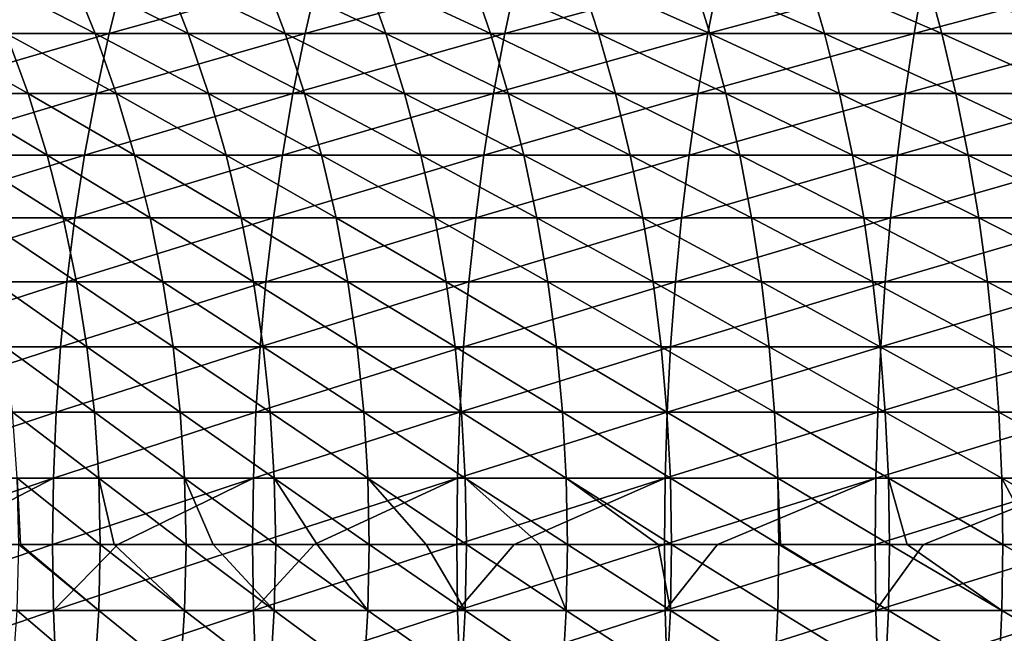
# Model space of a CAD drawing. Header units: metres. Extents: x -410 to 15, y -15 to 15.
# Tile 28 of 256: x -384 to -375, y -1 to 5. Entities that reach past the tile are written whole.
import ezdxf

# ---------------------------------------------------------------- set-up
doc = ezdxf.new("R2010")
doc.units = ezdxf.units.M
doc.layers.add('solid_508382', color=7, linetype='CONTINUOUS')

msp = doc.modelspace()

# ---------------------------------------------------------------- linework, layer by layer
at = {"layer": 'solid_508382'}
for points in [[(-384.750488, 4.600192, 155.849258), (-383.024231, 4.600192, 156.80925), (-382.891693, 5.125, 156.559219)], [(-384.608032, 5.125, 155.604767), (-384.750488, 4.600192, 155.849258), (-382.891693, 5.125, 156.559219)], [(-384.17041, 5.125, 132.981979), (-383.36322, 5.125, 133.937119), (-383.150818, 4.600192, 133.750168)], [(-383.950653, 4.600192, 132.803711), (-384.17041, 5.125, 132.981979), (-383.150818, 4.600192, 133.750168)], [(-383.36322, 5.125, 133.937119), (-382.518341, 5.125, 134.85907), (-382.313599, 4.600192, 134.663742)], [(-383.150818, 4.600192, 133.750168), (-383.36322, 5.125, 133.937119), (-382.313599, 4.600192, 134.663742)], [(-383.024231, 4.600192, 156.80925), (-381.260803, 4.600192, 157.699112), (-381.138428, 5.125, 157.44397)], [(-382.891693, 5.125, 156.559219), (-383.024231, 4.600192, 156.80925), (-381.138428, 5.125, 157.44397)], [(-382.518341, 5.125, 134.85907), (-381.637085, 5.125, 135.746338), (-381.440369, 4.600192, 135.542923)], [(-382.313599, 4.600192, 134.663742), (-382.518341, 5.125, 134.85907), (-381.440369, 4.600192, 135.542923)], [(-381.637085, 5.125, 135.746338), (-380.720917, 5.125, 136.597473), (-380.532501, 4.600192, 136.386337)], [(-381.440369, 4.600192, 135.542923), (-381.637085, 5.125, 135.746338), (-380.532501, 4.600192, 136.386337)], [(-381.260803, 4.600192, 157.699112), (-379.463043, 4.600192, 158.51741), (-379.351013, 5.125, 158.257568)], [(-381.138428, 5.125, 157.44397), (-381.260803, 4.600192, 157.699112), (-379.351013, 5.125, 158.257568)], [(-380.720917, 5.125, 136.597473), (-379.771271, 5.125, 137.411133), (-379.591522, 4.600192, 137.192596)], [(-380.532501, 4.600192, 136.386337), (-380.720917, 5.125, 136.597473), (-379.591522, 4.600192, 137.192596)], [(-379.771271, 5.125, 137.411133), (-378.789734, 5.125, 138.185974), (-378.618896, 4.600192, 137.960388)], [(-379.591522, 4.600192, 137.192596), (-379.771271, 5.125, 137.411133), (-378.618896, 4.600192, 137.960388)], [(-379.463043, 4.600192, 158.51741), (-377.63385, 4.600192, 159.262848), (-377.532349, 5.125, 158.998703)], [(-379.351013, 5.125, 158.257568), (-379.463043, 4.600192, 158.51741), (-377.532349, 5.125, 158.998703)], [(-378.789734, 5.125, 138.185974), (-377.777832, 5.125, 138.920776), (-377.616211, 4.600192, 138.688507)], [(-378.618896, 4.600192, 137.960388), (-378.789734, 5.125, 138.185974), (-377.616211, 4.600192, 138.688507)], [(-377.777832, 5.125, 138.920776), (-376.737244, 5.125, 139.614319), (-376.585083, 4.600192, 139.375748)], [(-377.616211, 4.600192, 138.688507), (-377.777832, 5.125, 138.920776), (-376.585083, 4.600192, 139.375748)], [(-377.63385, 4.600192, 159.262848), (-375.776215, 4.600192, 159.934189), (-375.685394, 5.125, 159.666183)], [(-377.532349, 5.125, 158.998703), (-377.63385, 4.600192, 159.262848), (-375.685394, 5.125, 159.666183)], [(-376.737244, 5.125, 139.614319), (-375.669647, 5.125, 140.265503), (-375.527191, 4.600192, 140.021011)], [(-376.585083, 4.600192, 139.375748), (-376.737244, 5.125, 139.614319), (-375.527191, 4.600192, 140.021011)], [(-375.776215, 4.600192, 159.934189), (-373.893097, 4.600192, 160.530365), (-373.81311, 5.125, 160.258926)], [(-375.685394, 5.125, 159.666183), (-375.776215, 4.600192, 159.934189), (-373.81311, 5.125, 160.258926)], [(-375.669647, 5.125, 140.265503), (-374.576752, 5.125, 140.873276), (-374.444214, 4.600192, 140.62326)], [(-375.527191, 4.600192, 140.021011), (-375.669647, 5.125, 140.265503), (-374.444214, 4.600192, 140.62326)], [(-384.87735, 4.059818, 156.066971), (-383.142242, 4.059818, 157.031876), (-383.024231, 4.600192, 156.80925)], [(-384.750488, 4.600192, 155.849258), (-384.87735, 4.059818, 156.066971), (-383.024231, 4.600192, 156.80925)], [(-384.711823, 4.600192, 131.825882), (-383.950653, 4.600192, 132.803711), (-383.754944, 4.059818, 132.644974)], [(-384.509918, 4.059818, 131.675125), (-384.711823, 4.600192, 131.825882), (-383.754944, 4.059818, 132.644974)], [(-383.950653, 4.600192, 132.803711), (-383.150818, 4.600192, 133.750168), (-382.96167, 4.059818, 133.583694)], [(-383.754944, 4.059818, 132.644974), (-383.950653, 4.600192, 132.803711), (-382.96167, 4.059818, 133.583694)], [(-383.150818, 4.600192, 133.750168), (-382.313599, 4.600192, 134.663742), (-382.131287, 4.059818, 134.489792)], [(-382.96167, 4.059818, 133.583694), (-383.150818, 4.600192, 133.750168), (-382.131287, 4.059818, 134.489792)], [(-383.142242, 4.059818, 157.031876), (-381.369781, 4.059818, 157.9263), (-381.260803, 4.600192, 157.699112)], [(-383.024231, 4.600192, 156.80925), (-383.142242, 4.059818, 157.031876), (-381.260803, 4.600192, 157.699112)], [(-382.313599, 4.600192, 134.663742), (-381.440369, 4.600192, 135.542923), (-381.265198, 4.059818, 135.361801)], [(-382.131287, 4.059818, 134.489792), (-382.313599, 4.600192, 134.663742), (-381.265198, 4.059818, 135.361801)], [(-381.440369, 4.600192, 135.542923), (-380.532501, 4.600192, 136.386337), (-380.364746, 4.059818, 136.198318)], [(-381.265198, 4.059818, 135.361801), (-381.440369, 4.600192, 135.542923), (-380.364746, 4.059818, 136.198318)], [(-381.369781, 4.059818, 157.9263), (-379.562805, 4.059818, 158.74881), (-379.463043, 4.600192, 158.51741)], [(-381.260803, 4.600192, 157.699112), (-381.369781, 4.059818, 157.9263), (-379.463043, 4.600192, 158.51741)], [(-380.532501, 4.600192, 136.386337), (-379.591522, 4.600192, 137.192596), (-379.431458, 4.059818, 136.997986)], [(-380.364746, 4.059818, 136.198318), (-380.532501, 4.600192, 136.386337), (-379.431458, 4.059818, 136.997986)], [(-379.591522, 4.600192, 137.192596), (-378.618896, 4.600192, 137.960388), (-378.466766, 4.059818, 137.759521)], [(-379.431458, 4.059818, 136.997986), (-379.591522, 4.600192, 137.192596), (-378.466766, 4.059818, 137.759521)], [(-379.562805, 4.059818, 158.74881), (-377.724243, 4.059818, 159.498062), (-377.63385, 4.600192, 159.262848)], [(-379.463043, 4.600192, 158.51741), (-379.562805, 4.059818, 158.74881), (-377.63385, 4.600192, 159.262848)], [(-378.618896, 4.600192, 137.960388), (-377.616211, 4.600192, 138.688507), (-377.47226, 4.059818, 138.481674)], [(-378.466766, 4.059818, 137.759521), (-378.618896, 4.600192, 137.960388), (-377.47226, 4.059818, 138.481674)], [(-377.724243, 4.059818, 159.498062), (-375.857056, 4.059818, 160.172836), (-375.776215, 4.600192, 159.934189)], [(-377.63385, 4.600192, 159.262848), (-377.724243, 4.059818, 159.498062), (-375.776215, 4.600192, 159.934189)], [(-377.616211, 4.600192, 138.688507), (-376.585083, 4.600192, 139.375748), (-376.449554, 4.059818, 139.1633)], [(-377.47226, 4.059818, 138.481674), (-377.616211, 4.600192, 138.688507), (-376.449554, 4.059818, 139.1633)], [(-376.585083, 4.600192, 139.375748), (-375.527191, 4.600192, 140.021011), (-375.400299, 4.059818, 139.803299)], [(-376.449554, 4.059818, 139.1633), (-376.585083, 4.600192, 139.375748), (-375.400299, 4.059818, 139.803299)], [(-375.857056, 4.059818, 160.172836), (-373.964294, 4.059818, 160.772079), (-373.893097, 4.600192, 160.530365)], [(-375.776215, 4.600192, 159.934189), (-375.857056, 4.059818, 160.172836), (-373.893097, 4.600192, 160.530365)], [(-375.527191, 4.600192, 140.021011), (-374.444214, 4.600192, 140.62326), (-374.326202, 4.059818, 140.40062)], [(-375.400299, 4.059818, 139.803299), (-375.527191, 4.600192, 140.021011), (-374.326202, 4.059818, 140.40062)], [(-384.98819, 3.505707, 156.257172), (-383.245361, 3.505707, 157.226379), (-383.142242, 4.059818, 157.031876)], [(-384.87735, 4.059818, 156.066971), (-384.98819, 3.505707, 156.257172), (-383.142242, 4.059818, 157.031876)], [(-384.509918, 4.059818, 131.675125), (-383.754944, 4.059818, 132.644974), (-383.583984, 3.505707, 132.506287)], [(-384.333527, 3.505707, 131.543427), (-384.509918, 4.059818, 131.675125), (-383.583984, 3.505707, 132.506287)], [(-383.754944, 4.059818, 132.644974), (-382.96167, 4.059818, 133.583694), (-382.796417, 3.505707, 133.438248)], [(-383.583984, 3.505707, 132.506287), (-383.754944, 4.059818, 132.644974), (-382.796417, 3.505707, 133.438248)], [(-383.245361, 3.505707, 157.226379), (-381.464966, 3.505707, 158.124786), (-381.369781, 4.059818, 157.9263)], [(-383.142242, 4.059818, 157.031876), (-383.245361, 3.505707, 157.226379), (-381.369781, 4.059818, 157.9263)], [(-382.96167, 4.059818, 133.583694), (-382.131287, 4.059818, 134.489792), (-381.972015, 3.505707, 134.33783)], [(-382.796417, 3.505707, 133.438248), (-382.96167, 4.059818, 133.583694), (-381.972015, 3.505707, 134.33783)], [(-382.131287, 4.059818, 134.489792), (-381.265198, 4.059818, 135.361801), (-381.112152, 3.505707, 135.203568)], [(-381.972015, 3.505707, 134.33783), (-382.131287, 4.059818, 134.489792), (-381.112152, 3.505707, 135.203568)], [(-381.464966, 3.505707, 158.124786), (-379.649963, 3.505707, 158.950958), (-379.562805, 4.059818, 158.74881)], [(-381.369781, 4.059818, 157.9263), (-381.464966, 3.505707, 158.124786), (-379.562805, 4.059818, 158.74881)], [(-381.265198, 4.059818, 135.361801), (-380.364746, 4.059818, 136.198318), (-380.218201, 3.505707, 136.034058)], [(-381.112152, 3.505707, 135.203568), (-381.265198, 4.059818, 135.361801), (-380.218201, 3.505707, 136.034058)], [(-380.364746, 4.059818, 136.198318), (-379.431458, 4.059818, 136.997986), (-379.291595, 3.505707, 136.827972)], [(-380.218201, 3.505707, 136.034058), (-380.364746, 4.059818, 136.198318), (-379.291595, 3.505707, 136.827972)], [(-379.649963, 3.505707, 158.950958), (-377.803192, 3.505707, 159.703537), (-377.724243, 4.059818, 159.498062)], [(-379.562805, 4.059818, 158.74881), (-379.649963, 3.505707, 158.950958), (-377.724243, 4.059818, 159.498062)], [(-379.431458, 4.059818, 136.997986), (-378.466766, 4.059818, 137.759521), (-378.333862, 3.505707, 137.58403)], [(-379.291595, 3.505707, 136.827972), (-379.431458, 4.059818, 136.997986), (-378.333862, 3.505707, 137.58403)], [(-378.466766, 4.059818, 137.759521), (-377.47226, 4.059818, 138.481674), (-377.346527, 3.505707, 138.300995)], [(-378.333862, 3.505707, 137.58403), (-378.466766, 4.059818, 137.759521), (-377.346527, 3.505707, 138.300995)], [(-377.803192, 3.505707, 159.703537), (-375.927704, 3.505707, 160.381332), (-375.857056, 4.059818, 160.172836)], [(-377.724243, 4.059818, 159.498062), (-377.803192, 3.505707, 159.703537), (-375.857056, 4.059818, 160.172836)], [(-377.47226, 4.059818, 138.481674), (-376.449554, 4.059818, 139.1633), (-376.331177, 3.505707, 138.977707)], [(-377.346527, 3.505707, 138.300995), (-377.47226, 4.059818, 138.481674), (-376.331177, 3.505707, 138.977707)], [(-376.449554, 4.059818, 139.1633), (-375.400299, 4.059818, 139.803299), (-375.28949, 3.505707, 139.613098)], [(-376.331177, 3.505707, 138.977707), (-376.449554, 4.059818, 139.1633), (-375.28949, 3.505707, 139.613098)], [(-375.927704, 3.505707, 160.381332), (-374.02652, 3.505707, 160.983231), (-373.964294, 4.059818, 160.772079)], [(-375.857056, 4.059818, 160.172836), (-375.927704, 3.505707, 160.381332), (-373.964294, 4.059818, 160.772079)], [(-375.400299, 4.059818, 139.803299), (-374.326202, 4.059818, 140.40062), (-374.223083, 3.505707, 140.206131)], [(-375.28949, 3.505707, 139.613098), (-375.400299, 4.059818, 139.803299), (-374.223083, 3.505707, 140.206131)], [(-385.082611, 2.939733, 156.419205), (-383.333191, 2.939733, 157.392075), (-383.245361, 3.505707, 157.226379)], [(-384.98819, 3.505707, 156.257172), (-385.082611, 2.939733, 156.419205), (-383.245361, 3.505707, 157.226379)], [(-384.333527, 3.505707, 131.543427), (-383.583984, 3.505707, 132.506287), (-383.438354, 2.939733, 132.388138)], [(-384.183228, 2.939733, 131.431229), (-384.333527, 3.505707, 131.543427), (-383.438354, 2.939733, 132.388138)], [(-383.583984, 3.505707, 132.506287), (-382.796417, 3.505707, 133.438248), (-382.65564, 2.939733, 133.314346)], [(-383.438354, 2.939733, 132.388138), (-383.583984, 3.505707, 132.506287), (-382.65564, 2.939733, 133.314346)], [(-383.333191, 2.939733, 157.392075), (-381.546082, 2.939733, 158.293884), (-381.464966, 3.505707, 158.124786)], [(-383.245361, 3.505707, 157.226379), (-383.333191, 2.939733, 157.392075), (-381.464966, 3.505707, 158.124786)], [(-382.796417, 3.505707, 133.438248), (-381.972015, 3.505707, 134.33783), (-381.836334, 2.939733, 134.208374)], [(-382.65564, 2.939733, 133.314346), (-382.796417, 3.505707, 133.438248), (-381.836334, 2.939733, 134.208374)], [(-381.972015, 3.505707, 134.33783), (-381.112152, 3.505707, 135.203568), (-380.98175, 2.939733, 135.068756)], [(-381.836334, 2.939733, 134.208374), (-381.972015, 3.505707, 134.33783), (-380.98175, 2.939733, 135.068756)], [(-381.546082, 2.939733, 158.293884), (-379.724213, 2.939733, 159.123169), (-379.649963, 3.505707, 158.950958)], [(-381.464966, 3.505707, 158.124786), (-381.546082, 2.939733, 158.293884), (-379.649963, 3.505707, 158.950958)], [(-381.112152, 3.505707, 135.203568), (-380.218201, 3.505707, 136.034058), (-380.093323, 2.939733, 135.894135)], [(-380.98175, 2.939733, 135.068756), (-381.112152, 3.505707, 135.203568), (-380.093323, 2.939733, 135.894135)], [(-380.218201, 3.505707, 136.034058), (-379.291595, 3.505707, 136.827972), (-379.172455, 2.939733, 136.683136)], [(-380.093323, 2.939733, 135.894135), (-380.218201, 3.505707, 136.034058), (-379.172455, 2.939733, 136.683136)], [(-379.724213, 2.939733, 159.123169), (-377.870483, 2.939733, 159.878601), (-377.803192, 3.505707, 159.703537)], [(-379.649963, 3.505707, 158.950958), (-379.724213, 2.939733, 159.123169), (-377.803192, 3.505707, 159.703537)], [(-379.291595, 3.505707, 136.827972), (-378.333862, 3.505707, 137.58403), (-378.220642, 2.939733, 137.434509)], [(-379.172455, 2.939733, 136.683136), (-379.291595, 3.505707, 136.827972), (-378.220642, 2.939733, 137.434509)], [(-378.333862, 3.505707, 137.58403), (-377.346527, 3.505707, 138.300995), (-377.23941, 2.939733, 138.147049)], [(-378.220642, 2.939733, 137.434509), (-378.333862, 3.505707, 137.58403), (-377.23941, 2.939733, 138.147049)], [(-377.870483, 2.939733, 159.878601), (-375.987885, 2.939733, 160.55896), (-375.927704, 3.505707, 160.381332)], [(-377.803192, 3.505707, 159.703537), (-377.870483, 2.939733, 159.878601), (-375.927704, 3.505707, 160.381332)], [(-377.346527, 3.505707, 138.300995), (-376.331177, 3.505707, 138.977707), (-376.230316, 2.939733, 138.819595)], [(-377.23941, 2.939733, 138.147049), (-377.346527, 3.505707, 138.300995), (-376.230316, 2.939733, 138.819595)], [(-376.331177, 3.505707, 138.977707), (-375.28949, 3.505707, 139.613098), (-375.195068, 2.939733, 139.451065)], [(-376.230316, 2.939733, 138.819595), (-376.331177, 3.505707, 138.977707), (-375.195068, 2.939733, 139.451065)], [(-375.987885, 2.939733, 160.55896), (-374.079498, 2.939733, 161.163132), (-374.02652, 3.505707, 160.983231)], [(-375.927704, 3.505707, 160.381332), (-375.987885, 2.939733, 160.55896), (-374.02652, 3.505707, 160.983231)], [(-375.28949, 3.505707, 139.613098), (-374.223083, 3.505707, 140.206131), (-374.135254, 2.939733, 140.040421)], [(-375.195068, 2.939733, 139.451065), (-375.28949, 3.505707, 139.613098), (-374.135254, 2.939733, 140.040421)], [(-385.160309, 2.363813, 156.552536), (-383.405457, 2.363813, 157.528427), (-383.333191, 2.939733, 157.392075)], [(-385.082611, 2.939733, 156.419205), (-385.160309, 2.363813, 156.552536), (-383.333191, 2.939733, 157.392075)], [(-384.183228, 2.939733, 131.431229), (-383.438354, 2.939733, 132.388138), (-383.318512, 2.363813, 132.290909)], [(-384.059601, 2.363813, 131.338898), (-384.183228, 2.939733, 131.431229), (-383.318512, 2.363813, 132.290909)], [(-383.438354, 2.939733, 132.388138), (-382.65564, 2.939733, 133.314346), (-382.539795, 2.363813, 133.212387)], [(-383.318512, 2.363813, 132.290909), (-383.438354, 2.939733, 132.388138), (-382.539795, 2.363813, 133.212387)], [(-383.405457, 2.363813, 157.528427), (-381.612823, 2.363813, 158.433029), (-381.546082, 2.939733, 158.293884)], [(-383.333191, 2.939733, 157.392075), (-383.405457, 2.363813, 157.528427), (-381.546082, 2.939733, 158.293884)], [(-382.65564, 2.939733, 133.314346), (-381.836334, 2.939733, 134.208374), (-381.72467, 2.363813, 134.101852)], [(-382.539795, 2.363813, 133.212387), (-382.65564, 2.939733, 133.314346), (-381.72467, 2.363813, 134.101852)], [(-381.836334, 2.939733, 134.208374), (-380.98175, 2.939733, 135.068756), (-380.874481, 2.363813, 134.95784)], [(-381.72467, 2.363813, 134.101852), (-381.836334, 2.939733, 134.208374), (-380.874481, 2.363813, 134.95784)], [(-381.612823, 2.363813, 158.433029), (-379.785309, 2.363813, 159.264877), (-379.724213, 2.939733, 159.123169)], [(-381.546082, 2.939733, 158.293884), (-381.612823, 2.363813, 158.433029), (-379.724213, 2.939733, 159.123169)], [(-380.98175, 2.939733, 135.068756), (-380.093323, 2.939733, 135.894135), (-379.990601, 2.363813, 135.778976)], [(-380.874481, 2.363813, 134.95784), (-380.98175, 2.939733, 135.068756), (-379.990601, 2.363813, 135.778976)], [(-380.093323, 2.939733, 135.894135), (-379.172455, 2.939733, 136.683136), (-379.074432, 2.363813, 136.563965)], [(-379.990601, 2.363813, 135.778976), (-380.093323, 2.939733, 135.894135), (-379.074432, 2.363813, 136.563965)], [(-379.785309, 2.363813, 159.264877), (-377.925842, 2.363813, 160.022644), (-377.870483, 2.939733, 159.878601)], [(-379.724213, 2.939733, 159.123169), (-379.785309, 2.363813, 159.264877), (-377.870483, 2.939733, 159.878601)], [(-379.172455, 2.939733, 136.683136), (-378.220642, 2.939733, 137.434509), (-378.127472, 2.363813, 137.311493)], [(-379.074432, 2.363813, 136.563965), (-379.172455, 2.939733, 136.683136), (-378.127472, 2.363813, 137.311493)], [(-378.220642, 2.939733, 137.434509), (-377.23941, 2.939733, 138.147049), (-377.151245, 2.363813, 138.020386)], [(-378.127472, 2.363813, 137.311493), (-378.220642, 2.939733, 137.434509), (-377.151245, 2.363813, 138.020386)], [(-377.925842, 2.363813, 160.022644), (-376.037415, 2.363813, 160.705109), (-375.987885, 2.939733, 160.55896)], [(-377.870483, 2.939733, 159.878601), (-377.925842, 2.363813, 160.022644), (-375.987885, 2.939733, 160.55896)], [(-377.23941, 2.939733, 138.147049), (-376.230316, 2.939733, 138.819595), (-376.147339, 2.363813, 138.689499)], [(-377.151245, 2.363813, 138.020386), (-377.23941, 2.939733, 138.147049), (-376.147339, 2.363813, 138.689499)], [(-376.230316, 2.939733, 138.819595), (-375.195068, 2.939733, 139.451065), (-375.117371, 2.363813, 139.317734)], [(-376.147339, 2.363813, 138.689499), (-376.230316, 2.939733, 138.819595), (-375.117371, 2.363813, 139.317734)], [(-376.037415, 2.363813, 160.705109), (-374.123108, 2.363813, 161.311157), (-374.079498, 2.939733, 161.163132)], [(-375.987885, 2.939733, 160.55896), (-376.037415, 2.363813, 160.705109), (-374.079498, 2.939733, 161.163132)], [(-375.195068, 2.939733, 139.451065), (-374.135254, 2.939733, 140.040421), (-374.062988, 2.363813, 139.904083)], [(-375.117371, 2.363813, 139.317734), (-375.195068, 2.939733, 139.451065), (-374.062988, 2.363813, 139.904083)], [(-385.221008, 1.779894, 156.656708), (-383.461945, 1.779894, 157.634949), (-383.405457, 2.363813, 157.528427)], [(-385.160309, 2.363813, 156.552536), (-385.221008, 1.779894, 156.656708), (-383.405457, 2.363813, 157.528427)], [(-384.059601, 2.363813, 131.338898), (-383.318512, 2.363813, 132.290909), (-383.224884, 1.779894, 132.214951)], [(-383.962982, 1.779894, 131.266754), (-384.059601, 2.363813, 131.338898), (-383.224884, 1.779894, 132.214951)], [(-383.461945, 1.779894, 157.634949), (-381.664978, 1.779894, 158.541733), (-381.612823, 2.363813, 158.433029)], [(-383.405457, 2.363813, 157.528427), (-383.461945, 1.779894, 157.634949), (-381.612823, 2.363813, 158.433029)], [(-383.318512, 2.363813, 132.290909), (-382.539795, 2.363813, 133.212387), (-382.44928, 1.779894, 133.132736)], [(-383.224884, 1.779894, 132.214951), (-383.318512, 2.363813, 132.290909), (-382.44928, 1.779894, 133.132736)], [(-382.539795, 2.363813, 133.212387), (-381.72467, 2.363813, 134.101852), (-381.637421, 1.779894, 134.018616)], [(-382.44928, 1.779894, 133.132736), (-382.539795, 2.363813, 133.212387), (-381.637421, 1.779894, 134.018616)], [(-381.72467, 2.363813, 134.101852), (-380.874481, 2.363813, 134.95784), (-380.790649, 1.779894, 134.87117)], [(-381.637421, 1.779894, 134.018616), (-381.72467, 2.363813, 134.101852), (-380.790649, 1.779894, 134.87117)], [(-381.664978, 1.779894, 158.541733), (-379.833038, 1.779894, 159.375595), (-379.785309, 2.363813, 159.264877)], [(-381.612823, 2.363813, 158.433029), (-381.664978, 1.779894, 158.541733), (-379.785309, 2.363813, 159.264877)], [(-380.874481, 2.363813, 134.95784), (-379.990601, 2.363813, 135.778976), (-379.910309, 1.779894, 135.689026)], [(-380.790649, 1.779894, 134.87117), (-380.874481, 2.363813, 134.95784), (-379.910309, 1.779894, 135.689026)], [(-379.990601, 2.363813, 135.778976), (-379.074432, 2.363813, 136.563965), (-378.997833, 1.779894, 136.47084)], [(-379.910309, 1.779894, 135.689026), (-379.990601, 2.363813, 135.778976), (-378.997833, 1.779894, 136.47084)], [(-379.833038, 1.779894, 159.375595), (-377.969086, 1.779894, 160.135193), (-377.925842, 2.363813, 160.022644)], [(-379.785309, 2.363813, 159.264877), (-379.833038, 1.779894, 159.375595), (-377.925842, 2.363813, 160.022644)], [(-379.074432, 2.363813, 136.563965), (-378.127472, 2.363813, 137.311493), (-378.054688, 1.779894, 137.215378)], [(-378.997833, 1.779894, 136.47084), (-379.074432, 2.363813, 136.563965), (-378.054688, 1.779894, 137.215378)], [(-378.127472, 2.363813, 137.311493), (-377.151245, 2.363813, 138.020386), (-377.082397, 1.779894, 137.921417)], [(-378.054688, 1.779894, 137.215378), (-378.127472, 2.363813, 137.311493), (-377.082397, 1.779894, 137.921417)], [(-377.969086, 1.779894, 160.135193), (-376.076111, 1.779894, 160.819305), (-376.037415, 2.363813, 160.705109)], [(-377.925842, 2.363813, 160.022644), (-377.969086, 1.779894, 160.135193), (-376.037415, 2.363813, 160.705109)], [(-377.151245, 2.363813, 138.020386), (-376.147339, 2.363813, 138.689499), (-376.082489, 1.779894, 138.587845)], [(-377.082397, 1.779894, 137.921417), (-377.151245, 2.363813, 138.020386), (-376.082489, 1.779894, 138.587845)], [(-376.147339, 2.363813, 138.689499), (-375.117371, 2.363813, 139.317734), (-375.056671, 1.779894, 139.213547)], [(-376.082489, 1.779894, 138.587845), (-376.147339, 2.363813, 138.689499), (-375.056671, 1.779894, 139.213547)], [(-376.076111, 1.779894, 160.819305), (-374.157196, 1.779894, 161.426819), (-374.123108, 2.363813, 161.311157)], [(-376.037415, 2.363813, 160.705109), (-376.076111, 1.779894, 160.819305), (-374.123108, 2.363813, 161.311157)], [(-375.117371, 2.363813, 139.317734), (-374.062988, 2.363813, 139.904083), (-374.0065, 1.779894, 139.797546)], [(-375.056671, 1.779894, 139.213547), (-375.117371, 2.363813, 139.317734), (-374.0065, 1.779894, 139.797546)], [(-385.264526, 1.189952, 156.731369), (-383.502411, 1.189952, 157.711304), (-383.461945, 1.779894, 157.634949)], [(-385.221008, 1.779894, 156.656708), (-385.264526, 1.189952, 156.731369), (-383.461945, 1.779894, 157.634949)], [(-383.962982, 1.779894, 131.266754), (-383.224884, 1.779894, 132.214951), (-383.157776, 1.189952, 132.160522)], [(-383.893738, 1.189952, 131.215057), (-383.962982, 1.779894, 131.266754), (-383.157776, 1.189952, 132.160522)], [(-383.502411, 1.189952, 157.711304), (-381.702332, 1.189952, 158.619644), (-381.664978, 1.779894, 158.541733)], [(-383.461945, 1.779894, 157.634949), (-383.502411, 1.189952, 157.711304), (-381.664978, 1.779894, 158.541733)], [(-383.224884, 1.779894, 132.214951), (-382.44928, 1.779894, 133.132736), (-382.384399, 1.189952, 133.075638)], [(-383.157776, 1.189952, 132.160522), (-383.224884, 1.779894, 132.214951), (-382.384399, 1.189952, 133.075638)], [(-382.44928, 1.779894, 133.132736), (-381.637421, 1.779894, 134.018616), (-381.574921, 1.189952, 133.958969)], [(-382.384399, 1.189952, 133.075638), (-382.44928, 1.779894, 133.132736), (-381.574921, 1.189952, 133.958969)], [(-381.702332, 1.189952, 158.619644), (-379.867249, 1.189952, 159.454956), (-379.833038, 1.779894, 159.375595)], [(-381.664978, 1.779894, 158.541733), (-381.702332, 1.189952, 158.619644), (-379.833038, 1.779894, 159.375595)], [(-381.637421, 1.779894, 134.018616), (-380.790649, 1.779894, 134.87117), (-380.730591, 1.189952, 134.809052)], [(-381.574921, 1.189952, 133.958969), (-381.637421, 1.779894, 134.018616), (-380.730591, 1.189952, 134.809052)], [(-380.790649, 1.779894, 134.87117), (-379.910309, 1.779894, 135.689026), (-379.852783, 1.189952, 135.624542)], [(-380.730591, 1.189952, 134.809052), (-380.790649, 1.779894, 134.87117), (-379.852783, 1.189952, 135.624542)], [(-379.910309, 1.779894, 135.689026), (-378.997833, 1.779894, 136.47084), (-378.942932, 1.189952, 136.404099)], [(-379.852783, 1.189952, 135.624542), (-379.910309, 1.779894, 135.689026), (-378.942932, 1.189952, 136.404099)], [(-379.867249, 1.189952, 159.454956), (-378.000061, 1.189952, 160.215866), (-377.969086, 1.779894, 160.135193)], [(-379.833038, 1.779894, 159.375595), (-379.867249, 1.189952, 159.454956), (-377.969086, 1.779894, 160.135193)], [(-378.997833, 1.779894, 136.47084), (-378.054688, 1.779894, 137.215378), (-378.002502, 1.189952, 137.146484)], [(-378.942932, 1.189952, 136.404099), (-378.997833, 1.779894, 136.47084), (-378.002502, 1.189952, 137.146484)], [(-378.054688, 1.779894, 137.215378), (-377.082397, 1.779894, 137.921417), (-377.03302, 1.189952, 137.850494)], [(-378.002502, 1.189952, 137.146484), (-378.054688, 1.779894, 137.215378), (-377.03302, 1.189952, 137.850494)], [(-378.000061, 1.189952, 160.215866), (-376.103851, 1.189952, 160.901138), (-376.076111, 1.779894, 160.819305)], [(-377.969086, 1.779894, 160.135193), (-378.000061, 1.189952, 160.215866), (-376.076111, 1.779894, 160.819305)], [(-377.082397, 1.779894, 137.921417), (-376.082489, 1.779894, 138.587845), (-376.036041, 1.189952, 138.514984)], [(-377.03302, 1.189952, 137.850494), (-377.082397, 1.779894, 137.921417), (-376.036041, 1.189952, 138.514984)], [(-376.103851, 1.189952, 160.901138), (-374.18161, 1.189952, 161.509705), (-374.157196, 1.779894, 161.426819)], [(-376.076111, 1.779894, 160.819305), (-376.103851, 1.189952, 160.901138), (-374.157196, 1.779894, 161.426819)], [(-376.082489, 1.779894, 138.587845), (-375.056671, 1.779894, 139.213547), (-375.013153, 1.189952, 139.138885)], [(-376.036041, 1.189952, 138.514984), (-376.082489, 1.779894, 138.587845), (-375.013153, 1.189952, 139.138885)], [(-375.056671, 1.779894, 139.213547), (-374.0065, 1.779894, 139.797546), (-373.966034, 1.189952, 139.721207)], [(-375.013153, 1.189952, 139.138885), (-375.056671, 1.779894, 139.213547), (-373.966034, 1.189952, 139.721207)], [(-385.29068, 0.595985, 156.776276), (-383.526733, 0.595985, 157.757217), (-383.502411, 1.189952, 157.711304)], [(-385.264526, 1.189952, 156.731369), (-385.29068, 0.595985, 156.776276), (-383.502411, 1.189952, 157.711304)], [(-383.893738, 1.189952, 131.215057), (-383.157776, 1.189952, 132.160522), (-383.117401, 0.595985, 132.127777)], [(-383.852112, 0.595985, 131.183975), (-383.893738, 1.189952, 131.215057), (-383.117401, 0.595985, 132.127777)], [(-383.526733, 0.595985, 157.757217), (-381.724823, 0.595985, 158.666504), (-381.702332, 1.189952, 158.619644)], [(-383.502411, 1.189952, 157.711304), (-383.526733, 0.595985, 157.757217), (-381.702332, 1.189952, 158.619644)], [(-383.157776, 1.189952, 132.160522), (-382.384399, 1.189952, 133.075638), (-382.345398, 0.595985, 133.041306)], [(-383.117401, 0.595985, 132.127777), (-383.157776, 1.189952, 132.160522), (-382.345398, 0.595985, 133.041306)], [(-382.384399, 1.189952, 133.075638), (-381.574921, 1.189952, 133.958969), (-381.537323, 0.595985, 133.923096)], [(-382.345398, 0.595985, 133.041306), (-382.384399, 1.189952, 133.075638), (-381.537323, 0.595985, 133.923096)], [(-381.724823, 0.595985, 158.666504), (-379.887817, 0.595985, 159.50267), (-379.867249, 1.189952, 159.454956)], [(-381.702332, 1.189952, 158.619644), (-381.724823, 0.595985, 158.666504), (-379.867249, 1.189952, 159.454956)], [(-381.574921, 1.189952, 133.958969), (-380.730591, 1.189952, 134.809052), (-380.694458, 0.595985, 134.771698)], [(-381.537323, 0.595985, 133.923096), (-381.574921, 1.189952, 133.958969), (-380.694458, 0.595985, 134.771698)], [(-380.730591, 1.189952, 134.809052), (-379.852783, 1.189952, 135.624542), (-379.818207, 0.595985, 135.58577)], [(-380.694458, 0.595985, 134.771698), (-380.730591, 1.189952, 134.809052), (-379.818207, 0.595985, 135.58577)], [(-379.887817, 0.595985, 159.50267), (-378.018707, 0.595985, 160.264374), (-378.000061, 1.189952, 160.215866)], [(-379.867249, 1.189952, 159.454956), (-379.887817, 0.595985, 159.50267), (-378.000061, 1.189952, 160.215866)], [(-379.852783, 1.189952, 135.624542), (-378.942932, 1.189952, 136.404099), (-378.909943, 0.595985, 136.363968)], [(-379.818207, 0.595985, 135.58577), (-379.852783, 1.189952, 135.624542), (-378.909943, 0.595985, 136.363968)], [(-378.942932, 1.189952, 136.404099), (-378.002502, 1.189952, 137.146484), (-377.97113, 0.595985, 137.105057)], [(-378.909943, 0.595985, 136.363968), (-378.942932, 1.189952, 136.404099), (-377.97113, 0.595985, 137.105057)], [(-378.018707, 0.595985, 160.264374), (-376.120514, 0.595985, 160.950363), (-376.103851, 1.189952, 160.901138)], [(-378.000061, 1.189952, 160.215866), (-378.018707, 0.595985, 160.264374), (-376.103851, 1.189952, 160.901138)], [(-378.002502, 1.189952, 137.146484), (-377.03302, 1.189952, 137.850494), (-377.003326, 0.595985, 137.807846)], [(-377.97113, 0.595985, 137.105057), (-378.002502, 1.189952, 137.146484), (-377.003326, 0.595985, 137.807846)], [(-377.03302, 1.189952, 137.850494), (-376.036041, 1.189952, 138.514984), (-376.008087, 0.595985, 138.471176)], [(-377.003326, 0.595985, 137.807846), (-377.03302, 1.189952, 137.850494), (-376.008087, 0.595985, 138.471176)], [(-376.120514, 0.595985, 160.950363), (-374.196289, 0.595985, 161.559555), (-374.18161, 1.189952, 161.509705)], [(-376.103851, 1.189952, 160.901138), (-376.120514, 0.595985, 160.950363), (-374.18161, 1.189952, 161.509705)], [(-376.036041, 1.189952, 138.514984), (-375.013153, 1.189952, 139.138885), (-374.987, 0.595985, 139.093994)], [(-376.008087, 0.595985, 138.471176), (-376.036041, 1.189952, 138.514984), (-374.987, 0.595985, 139.093994)], [(-375.013153, 1.189952, 139.138885), (-373.966034, 1.189952, 139.721207), (-373.941711, 0.595985, 139.675293)], [(-374.987, 0.595985, 139.093994), (-375.013153, 1.189952, 139.138885), (-373.941711, 0.595985, 139.675293)], [(-385.299408, 0, 156.79126), (-384.679108, 0, 157.146835), (-383.526733, 0.595985, 157.757217)], [(-385.29068, 0.595985, 156.776276), (-385.299408, 0, 156.79126), (-383.526733, 0.595985, 157.757217)], [(-384.679108, 0, 157.146835), (-383.534851, 0, 157.772537), (-383.526733, 0.595985, 157.757217)], [(-383.852112, 0.595985, 131.183975), (-383.117401, 0.595985, 132.127777), (-383.103943, 0, 132.116852)], [(-383.821747, 0, 131.195602), (-383.852112, 0.595985, 131.183975), (-383.103943, 0, 132.116852)], [(-383.821747, 0, 131.195602), (-383.838196, 0, 131.173599), (-383.852112, 0.595985, 131.183975)], [(-383.534851, 0, 157.772537), (-382.94635, 0, 158.079544), (-381.724823, 0.595985, 158.666504)], [(-383.526733, 0.595985, 157.757217), (-383.534851, 0, 157.772537), (-381.724823, 0.595985, 158.666504)], [(-383.117401, 0.595985, 132.127777), (-382.345398, 0.595985, 133.041306), (-382.332367, 0, 133.029861)], [(-382.979401, 0, 132.269333), (-383.117401, 0.595985, 132.127777), (-382.332367, 0, 133.029861)], [(-382.979401, 0, 132.269333), (-383.103943, 0, 132.116852), (-383.117401, 0.595985, 132.127777)], [(-382.94635, 0, 158.079544), (-381.73233, 0, 158.682144), (-381.724823, 0.595985, 158.666504)], [(-382.345398, 0.595985, 133.041306), (-381.537323, 0.595985, 133.923096), (-381.52478, 0, 133.911118)], [(-382.088684, 0, 133.303314), (-382.345398, 0.595985, 133.041306), (-381.52478, 0, 133.911118)], [(-382.088684, 0, 133.303314), (-382.332367, 0, 133.029861), (-382.345398, 0.595985, 133.041306)], [(-381.73233, 0, 158.682144), (-381.178375, 0, 158.943695), (-379.887817, 0.595985, 159.50267)], [(-381.724823, 0.595985, 158.666504), (-381.73233, 0, 158.682144), (-379.887817, 0.595985, 159.50267)], [(-381.537323, 0.595985, 133.923096), (-380.694458, 0.595985, 134.771698), (-380.682404, 0, 134.759232)], [(-381.151489, 0, 134.295364), (-381.537323, 0.595985, 133.923096), (-380.682404, 0, 134.759232)], [(-381.151489, 0, 134.295364), (-381.52478, 0, 133.911118), (-381.537323, 0.595985, 133.923096)], [(-381.178375, 0, 158.943695), (-379.894684, 0, 159.5186), (-379.887817, 0.595985, 159.50267)], [(-380.694458, 0.595985, 134.771698), (-379.818207, 0.595985, 135.58577), (-379.806641, 0, 135.57283)], [(-380.1698, 0, 135.243378), (-380.694458, 0.595985, 134.771698), (-379.806641, 0, 135.57283)], [(-380.1698, 0, 135.243378), (-380.682404, 0, 134.759232), (-380.694458, 0.595985, 134.771698)], [(-379.894684, 0, 159.5186), (-379.37796, 0, 159.737961), (-378.018707, 0.595985, 160.264374)], [(-379.887817, 0.595985, 159.50267), (-379.894684, 0, 159.5186), (-378.018707, 0.595985, 160.264374)], [(-379.818207, 0.595985, 135.58577), (-378.909943, 0.595985, 136.363968), (-378.898926, 0, 136.350586)], [(-379.14566, 0, 136.145386), (-379.818207, 0.595985, 135.58577), (-378.898926, 0, 136.350586)], [(-379.14566, 0, 136.145386), (-379.806641, 0, 135.57283), (-379.818207, 0.595985, 135.58577)], [(-379.37796, 0, 159.737961), (-378.024933, 0, 160.280548), (-378.018707, 0.595985, 160.264374)], [(-378.909943, 0.595985, 136.363968), (-377.97113, 0.595985, 137.105057), (-377.960663, 0, 137.091232)], [(-378.081207, 0, 136.999466), (-378.909943, 0.595985, 136.363968), (-377.960663, 0, 137.091232)], [(-378.081207, 0, 136.999466), (-378.898926, 0, 136.350586), (-378.909943, 0.595985, 136.363968)], [(-378.024933, 0, 160.280548), (-377.547821, 0, 160.461121), (-376.120514, 0.595985, 160.950363)], [(-378.018707, 0.595985, 160.264374), (-378.024933, 0, 160.280548), (-376.120514, 0.595985, 160.950363)], [(-377.97113, 0.595985, 137.105057), (-377.003326, 0.595985, 137.807846), (-376.993439, 0, 137.79361)], [(-377.960663, 0, 137.091232), (-377.97113, 0.595985, 137.105057), (-376.993439, 0, 137.79361)], [(-377.547821, 0, 160.461121), (-376.126099, 0, 160.966782), (-376.120514, 0.595985, 160.950363)], [(-377.003326, 0.595985, 137.807846), (-376.008087, 0.595985, 138.471176), (-375.998749, 0, 138.456558)], [(-376.978729, 0, 137.803833), (-377.003326, 0.595985, 137.807846), (-375.998749, 0, 138.456558)], [(-376.978729, 0, 137.803833), (-376.993439, 0, 137.79361), (-377.003326, 0.595985, 137.807846)], [(-376.126099, 0, 160.966782), (-375.690765, 0, 161.112076), (-374.196289, 0.595985, 161.559555)], [(-376.120514, 0.595985, 160.950363), (-376.126099, 0, 160.966782), (-374.196289, 0.595985, 161.559555)], [(-376.008087, 0.595985, 138.471176), (-374.987, 0.595985, 139.093994), (-374.978271, 0, 139.07901)], [(-375.840515, 0, 138.556793), (-376.008087, 0.595985, 138.471176), (-374.978271, 0, 139.07901)], [(-375.840515, 0, 138.556793), (-375.998749, 0, 138.456558), (-376.008087, 0.595985, 138.471176)], [(-375.690765, 0, 161.112076), (-374.201202, 0, 161.576187), (-374.196289, 0.595985, 161.559555)], [(-374.987, 0.595985, 139.093994), (-373.941711, 0.595985, 139.675293), (-373.933563, 0, 139.659958)], [(-374.668976, 0, 139.25676), (-374.987, 0.595985, 139.093994), (-373.933563, 0, 139.659958)], [(-374.668976, 0, 139.25676), (-374.978271, 0, 139.07901), (-374.987, 0.595985, 139.093994)], [(-385.29068, -0.595985, 156.776276), (-383.534851, 0, 157.772537), (-384.679108, 0, 157.146835)], [(-385.29068, -0.595985, 156.776276), (-383.526733, -0.595985, 157.757217), (-383.534851, 0, 157.772537)], [(-383.117401, -0.595985, 132.127777), (-383.821747, 0, 131.195602), (-383.103943, 0, 132.116852)], [(-383.526733, -0.595985, 157.757217), (-382.94635, 0, 158.079544), (-383.534851, 0, 157.772537)], [(-383.526733, -0.595985, 157.757217), (-381.73233, 0, 158.682144), (-382.94635, 0, 158.079544)], [(-383.526733, -0.595985, 157.757217), (-381.724823, -0.595985, 158.666504), (-381.73233, 0, 158.682144)], [(-383.117401, -0.595985, 132.127777), (-383.103943, 0, 132.116852), (-382.345398, -0.595985, 133.041306)], [(-382.345398, -0.595985, 133.041306), (-383.103943, 0, 132.116852), (-382.979401, 0, 132.269333)], [(-382.345398, -0.595985, 133.041306), (-382.979401, 0, 132.269333), (-382.332367, 0, 133.029861)], [(-381.724823, -0.595985, 158.666504), (-381.178375, 0, 158.943695), (-381.73233, 0, 158.682144)], [(-381.724823, -0.595985, 158.666504), (-379.894684, 0, 159.5186), (-381.178375, 0, 158.943695)], [(-381.724823, -0.595985, 158.666504), (-379.887817, -0.595985, 159.50267), (-379.894684, 0, 159.5186)], [(-379.887817, -0.595985, 159.50267), (-379.37796, 0, 159.737961), (-379.894684, 0, 159.5186)], [(-379.887817, -0.595985, 159.50267), (-378.024933, 0, 160.280548), (-379.37796, 0, 159.737961)], [(-379.887817, -0.595985, 159.50267), (-378.018707, -0.595985, 160.264374), (-378.024933, 0, 160.280548)], [(-378.018707, -0.595985, 160.264374), (-377.547821, 0, 160.461121), (-378.024933, 0, 160.280548)], [(-378.018707, -0.595985, 160.264374), (-376.126099, 0, 160.966782), (-377.547821, 0, 160.461121)], [(-378.018707, -0.595985, 160.264374), (-376.120514, -0.595985, 160.950363), (-376.126099, 0, 160.966782)], [(-376.120514, -0.595985, 160.950363), (-375.690765, 0, 161.112076), (-376.126099, 0, 160.966782)], [(-376.120514, -0.595985, 160.950363), (-374.201202, 0, 161.576187), (-375.690765, 0, 161.112076)], [(-376.120514, -0.595985, 160.950363), (-374.196289, -0.595985, 161.559555), (-374.201202, 0, 161.576187)], [(-383.852112, -0.595985, 131.183975), (-383.838196, 0, 131.173599), (-383.117401, -0.595985, 132.127777)], [(-383.117401, -0.595985, 132.127777), (-383.838196, 0, 131.173599), (-383.821747, 0, 131.195602)], [(-382.345398, -0.595985, 133.041306), (-382.332367, 0, 133.029861), (-381.537323, -0.595985, 133.923096)], [(-381.537323, -0.595985, 133.923096), (-382.332367, 0, 133.029861), (-382.088684, 0, 133.303314)], [(-381.537323, -0.595985, 133.923096), (-382.088684, 0, 133.303314), (-381.52478, 0, 133.911118)], [(-381.537323, -0.595985, 133.923096), (-381.52478, 0, 133.911118), (-380.694458, -0.595985, 134.771698)], [(-380.694458, -0.595985, 134.771698), (-381.52478, 0, 133.911118), (-381.151489, 0, 134.295364)], [(-380.694458, -0.595985, 134.771698), (-381.151489, 0, 134.295364), (-380.682404, 0, 134.759232)], [(-380.694458, -0.595985, 134.771698), (-380.682404, 0, 134.759232), (-379.818207, -0.595985, 135.58577)], [(-379.818207, -0.595985, 135.58577), (-380.682404, 0, 134.759232), (-380.1698, 0, 135.243378)], [(-379.818207, -0.595985, 135.58577), (-380.1698, 0, 135.243378), (-379.806641, 0, 135.57283)], [(-379.818207, -0.595985, 135.58577), (-379.806641, 0, 135.57283), (-378.909943, -0.595985, 136.363968)], [(-378.909943, -0.595985, 136.363968), (-379.806641, 0, 135.57283), (-379.14566, 0, 136.145386)], [(-378.909943, -0.595985, 136.363968), (-379.14566, 0, 136.145386), (-378.898926, 0, 136.350586)], [(-378.909943, -0.595985, 136.363968), (-378.898926, 0, 136.350586), (-377.97113, -0.595985, 137.105057)], [(-377.97113, -0.595985, 137.105057), (-378.898926, 0, 136.350586), (-378.081207, 0, 136.999466)], [(-377.97113, -0.595985, 137.105057), (-378.081207, 0, 136.999466), (-377.960663, 0, 137.091232)], [(-377.97113, -0.595985, 137.105057), (-377.960663, 0, 137.091232), (-377.003326, -0.595985, 137.807846)], [(-377.003326, -0.595985, 137.807846), (-377.960663, 0, 137.091232), (-376.993439, 0, 137.79361)], [(-377.003326, -0.595985, 137.807846), (-376.993439, 0, 137.79361), (-376.008087, -0.595985, 138.471176)], [(-376.008087, -0.595985, 138.471176), (-376.993439, 0, 137.79361), (-376.978729, 0, 137.803833)], [(-376.008087, -0.595985, 138.471176), (-376.978729, 0, 137.803833), (-375.998749, 0, 138.456558)], [(-376.008087, -0.595985, 138.471176), (-375.998749, 0, 138.456558), (-374.987, -0.595985, 139.093994)], [(-374.987, -0.595985, 139.093994), (-375.998749, 0, 138.456558), (-375.840515, 0, 138.556793)], [(-374.987, -0.595985, 139.093994), (-375.840515, 0, 138.556793), (-374.978271, 0, 139.07901)], [(-374.987, -0.595985, 139.093994), (-374.978271, 0, 139.07901), (-373.941711, -0.595985, 139.675293)], [(-373.941711, -0.595985, 139.675293), (-374.978271, 0, 139.07901), (-374.668976, 0, 139.25676)], [(-385.29068, -0.595985, 156.776276), (-385.264526, -1.189952, 156.731369), (-383.526733, -0.595985, 157.757217)], [(-385.264526, -1.189952, 156.731369), (-383.502411, -1.189952, 157.711304), (-383.526733, -0.595985, 157.757217)], [(-383.893738, -1.189952, 131.215057), (-383.852112, -0.595985, 131.183975), (-383.157776, -1.189952, 132.160522)], [(-383.852112, -0.595985, 131.183975), (-383.117401, -0.595985, 132.127777), (-383.157776, -1.189952, 132.160522)], [(-383.526733, -0.595985, 157.757217), (-383.502411, -1.189952, 157.711304), (-381.724823, -0.595985, 158.666504)], [(-383.502411, -1.189952, 157.711304), (-381.702332, -1.189952, 158.619644), (-381.724823, -0.595985, 158.666504)], [(-383.157776, -1.189952, 132.160522), (-383.117401, -0.595985, 132.127777), (-382.384399, -1.189952, 133.075638)], [(-383.117401, -0.595985, 132.127777), (-382.345398, -0.595985, 133.041306), (-382.384399, -1.189952, 133.075638)], [(-382.384399, -1.189952, 133.075638), (-382.345398, -0.595985, 133.041306), (-381.574921, -1.189952, 133.958969)], [(-382.345398, -0.595985, 133.041306), (-381.537323, -0.595985, 133.923096), (-381.574921, -1.189952, 133.958969)], [(-381.724823, -0.595985, 158.666504), (-381.702332, -1.189952, 158.619644), (-379.887817, -0.595985, 159.50267)], [(-381.702332, -1.189952, 158.619644), (-379.867249, -1.189952, 159.454956), (-379.887817, -0.595985, 159.50267)], [(-381.574921, -1.189952, 133.958969), (-381.537323, -0.595985, 133.923096), (-380.730591, -1.189952, 134.809052)], [(-381.537323, -0.595985, 133.923096), (-380.694458, -0.595985, 134.771698), (-380.730591, -1.189952, 134.809052)], [(-380.730591, -1.189952, 134.809052), (-380.694458, -0.595985, 134.771698), (-379.852783, -1.189952, 135.624542)], [(-380.694458, -0.595985, 134.771698), (-379.818207, -0.595985, 135.58577), (-379.852783, -1.189952, 135.624542)], [(-379.887817, -0.595985, 159.50267), (-379.867249, -1.189952, 159.454956), (-378.018707, -0.595985, 160.264374)], [(-379.867249, -1.189952, 159.454956), (-378.000061, -1.189952, 160.215866), (-378.018707, -0.595985, 160.264374)], [(-379.852783, -1.189952, 135.624542), (-379.818207, -0.595985, 135.58577), (-378.942932, -1.189952, 136.404099)], [(-379.818207, -0.595985, 135.58577), (-378.909943, -0.595985, 136.363968), (-378.942932, -1.189952, 136.404099)], [(-378.942932, -1.189952, 136.404099), (-378.909943, -0.595985, 136.363968), (-378.002502, -1.189952, 137.146484)], [(-378.909943, -0.595985, 136.363968), (-377.97113, -0.595985, 137.105057), (-378.002502, -1.189952, 137.146484)], [(-378.018707, -0.595985, 160.264374), (-378.000061, -1.189952, 160.215866), (-376.120514, -0.595985, 160.950363)], [(-378.002502, -1.189952, 137.146484), (-377.97113, -0.595985, 137.105057), (-377.03302, -1.189952, 137.850494)], [(-378.000061, -1.189952, 160.215866), (-376.103851, -1.189952, 160.901138), (-376.120514, -0.595985, 160.950363)], [(-377.97113, -0.595985, 137.105057), (-377.003326, -0.595985, 137.807846), (-377.03302, -1.189952, 137.850494)], [(-377.03302, -1.189952, 137.850494), (-377.003326, -0.595985, 137.807846), (-376.036041, -1.189952, 138.514984)], [(-377.003326, -0.595985, 137.807846), (-376.008087, -0.595985, 138.471176), (-376.036041, -1.189952, 138.514984)], [(-376.120514, -0.595985, 160.950363), (-376.103851, -1.189952, 160.901138), (-374.196289, -0.595985, 161.559555)], [(-376.103851, -1.189952, 160.901138), (-374.18161, -1.189952, 161.509705), (-374.196289, -0.595985, 161.559555)], [(-376.036041, -1.189952, 138.514984), (-376.008087, -0.595985, 138.471176), (-375.013153, -1.189952, 139.138885)], [(-376.008087, -0.595985, 138.471176), (-374.987, -0.595985, 139.093994), (-375.013153, -1.189952, 139.138885)], [(-375.013153, -1.189952, 139.138885), (-374.987, -0.595985, 139.093994), (-373.966034, -1.189952, 139.721207)], [(-374.987, -0.595985, 139.093994), (-373.941711, -0.595985, 139.675293), (-373.966034, -1.189952, 139.721207)]]:
    msp.add_3dface(points, dxfattribs=at)

doc.saveas('drawing.dxf')
